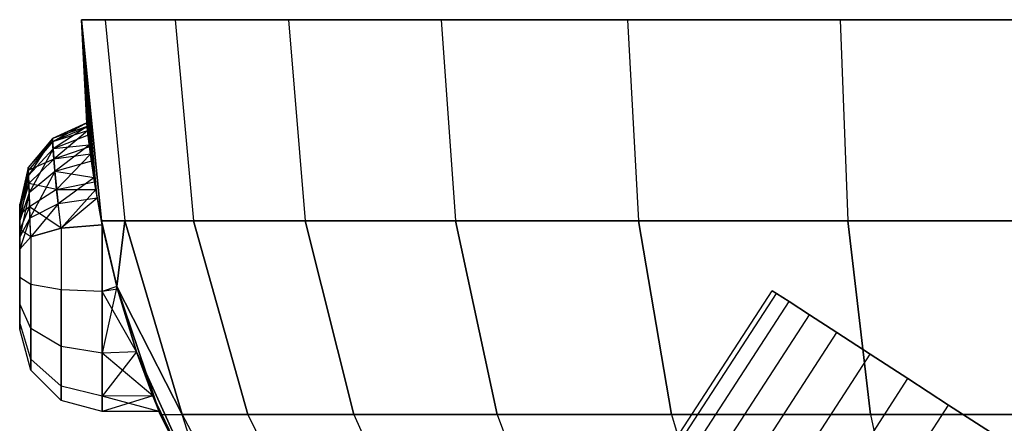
# Model space of a CAD drawing. Extents: x 1.6 to 24.9, y -15.7 to 0.
# Tile 207 of 246: x 10.2 to 12.5, y -1 to 0. Entities that reach past the tile are written whole.
import ezdxf

# ---------------------------------------------------------------- set-up
doc = ezdxf.new("R2010")
doc.units = 0
doc.header["$LTSCALE"] = 2.54
doc.layers.get('0').update_dxf_attribs({"color": 13, "linetype": 'CONTINUOUS'})

# ---------------------------------------------------------------- blocks, each defined once
blk = doc.blocks.new('ARES-203-D_STL')
at = {"color": 0}
for p, q in [((10.3642, 0, 2.8033), (10.3071, 0, 3.3859)), ((10.3071, 0, 3.3859), (10.3071, 0, 21.7859)), ((10.3071, 0, 21.7859), (10.3642, 0, 22.3685)), ((10.3571, -0.4975, 12.2512), (10.3071, 0, 3.3859)), ((10.3071, 0, 3.3859), (10.3551, -0.4877, 3.3859)), ((10.3571, -0.4975, 12.2512), (10.3071, 0, 3.3859)), ((10.3412, -0.412, 12.2907), (10.3071, 0, 3.3859)), ((10.3412, -0.412, 12.2907), (10.3071, 0, 3.3859)), ((10.3382, -0.3931, 12.3036), (10.3071, 0, 3.3859)), ((10.3284, -0.3258, 12.3684), (10.3071, 0, 3.3859)), ((10.3382, -0.3931, 12.3036), (10.3071, 0, 3.3859)), ((10.3284, -0.3258, 12.3684), (10.3071, 0, 3.3859)), ((10.3262, -0.3086, 12.3921), (10.3071, 0, 3.3859)), ((10.3262, -0.3086, 12.3921), (10.3071, 0, 3.3859)), ((10.3216, -0.2695, 12.4707), (10.3071, 0, 3.3859)), ((10.3228, -0.2797, 12.727), (10.3071, 0, 21.7859)), ((10.3071, 0, 21.7859), (10.3205, -0.2592, 12.6658)), ((10.3207, -0.2606, 12.5002), (10.3071, 0, 3.3859)), ((10.3216, -0.2695, 12.4707), (10.3071, 0, 3.3859)), ((10.3207, -0.2606, 12.5002), (10.3071, 0, 3.3859)), ((10.3196, -0.25, 12.5859), (10.3071, 0, 3.3859)), ((10.3196, -0.25, 12.5859), (10.3071, 0, 3.3859)), ((10.3196, -0.25, 12.5859), (10.3071, 0, 21.7859)), ((10.3071, 0, 3.3859), (10.3071, 0, 21.7859)), ((10.3196, -0.25, 12.5859), (10.3071, 0, 21.7859)), ((10.3197, -0.2512, 12.6151), (10.3071, 0, 21.7859)), ((10.3197, -0.2512, 12.6151), (10.3071, 0, 21.7859)), ((10.3071, 0, 21.7859), (10.3205, -0.2592, 12.6658)), ((10.3257, -0.3046, 12.7735), (10.3071, 0, 21.7859)), ((10.3228, -0.2797, 12.727), (10.3071, 0, 21.7859)), ((10.3257, -0.3046, 12.7735), (10.3071, 0, 21.7859)), ((10.3307, -0.3429, 12.8234), (10.3071, 0, 21.7859)), ((10.3307, -0.3429, 12.8234), (10.3071, 0, 21.7859)), ((10.3367, -0.3835, 12.8609), (10.3071, 0, 21.7859)), ((10.3447, -0.4323, 12.8931), (10.3071, 0, 21.7859)), ((10.3367, -0.3835, 12.8609), (10.3071, 0, 21.7859)), ((10.3447, -0.4323, 12.8931), (10.3071, 0, 21.7859)), ((10.3571, -0.4975, 12.9206), (10.3071, 0, 21.7859)), ((10.3571, -0.4975, 12.9206), (10.3071, 0, 21.7859)), ((10.3551, -0.4877, 21.7859), (10.3071, 0, 21.7859)), ((10.3642, 0, 2.8033), (10.3071, 0, 3.3859)), ((10.3071, 0, 3.3859), (10.3551, -0.4877, 3.3859)), ((10.3071, 0, 21.7859), (10.3642, 0, 22.3685)), ((10.3551, -0.4877, 21.7859), (10.3071, 0, 21.7859)), ((10.5333, 0, 2.2429), (10.3642, 0, 2.8033)), ((10.3642, 0, 22.3685), (10.5333, 0, 22.9289)), ((10.3642, 0, 2.8033), (10.4113, -0.4877, 2.8127)), ((10.5333, 0, 2.2429), (10.3642, 0, 2.8033)), ((10.3642, 0, 2.8033), (10.4113, -0.4877, 2.8127)), ((10.3642, 0, 22.3685), (10.5333, 0, 22.9289)), ((10.3642, 0, 22.3685), (10.4113, -0.4877, 22.3591)), ((10.3642, 0, 22.3685), (10.4113, -0.4877, 22.3591)), ((10.8081, 0, 1.7261), (10.5333, 0, 2.2429)), ((10.5333, 0, 22.9289), (10.8081, 0, 23.4457)), ((10.5333, 0, 2.2429), (10.5777, -0.4877, 2.2612)), ((10.8081, 0, 1.7261), (10.5333, 0, 2.2429)), ((10.5333, 0, 2.2429), (10.5777, -0.4877, 2.2612)), ((10.5333, 0, 22.9289), (10.8081, 0, 23.4457)), ((10.5333, 0, 22.9289), (10.5777, -0.4877, 22.9106)), ((10.5333, 0, 22.9289), (10.5777, -0.4877, 22.9106)), ((11.178, 0, 1.2724), (10.8081, 0, 1.7261)), ((10.8081, 0, 23.4457), (11.178, 0, 23.8994)), ((10.8081, 0, 1.7261), (10.8481, -0.4877, 1.7526)), ((11.178, 0, 1.2724), (10.8081, 0, 1.7261)), ((10.8081, 0, 1.7261), (10.8481, -0.4877, 1.7526)), ((10.8081, 0, 23.4457), (11.178, 0, 23.8994)), ((10.8081, 0, 23.4457), (10.8481, -0.4877, 23.4192)), ((10.8081, 0, 23.4457), (10.8481, -0.4877, 23.4192)), ((11.6289, 0, 0.8992), (11.178, 0, 1.2724)), ((11.178, 0, 23.8994), (11.6289, 0, 24.2726)), ((11.178, 0, 1.2724), (11.2121, -0.4877, 1.3062)), ((11.6289, 0, 0.8992), (11.178, 0, 1.2724)), ((11.178, 0, 1.2724), (11.2121, -0.4877, 1.3062)), ((11.178, 0, 23.8994), (11.6289, 0, 24.2726)), ((11.178, 0, 23.8994), (11.2121, -0.4877, 23.8656)), ((11.178, 0, 23.8994), (11.2121, -0.4877, 23.8656)), ((12.1438, 0, 0.6206), (11.6289, 0, 0.8992)), ((11.6289, 0, 24.2726), (12.1438, 0, 24.5512)), ((11.6289, 0, 0.8992), (11.6558, -0.4877, 0.939)), ((12.1438, 0, 0.6206), (11.6289, 0, 0.8992)), ((11.6289, 0, 0.8992), (11.6558, -0.4877, 0.939)), ((11.6289, 0, 24.2726), (12.1438, 0, 24.5512)), ((11.6289, 0, 24.2726), (11.6558, -0.4877, 24.2328)), ((11.6289, 0, 24.2726), (11.6558, -0.4877, 24.2328)), ((12.7029, 0, 0.4474), (12.1438, 0, 0.6206)), ((12.1438, 0, 24.5512), (12.7029, 0, 24.7244)), ((12.1438, 0, 0.6206), (12.1624, -0.4877, 0.6649)), ((12.7029, 0, 0.4474), (12.1438, 0, 0.6206)), ((12.1438, 0, 0.6206), (12.1624, -0.4877, 0.6649)), ((12.1438, 0, 24.5512), (12.7029, 0, 24.7244)), ((12.1438, 0, 24.5512), (12.1624, -0.4877, 24.5069)), ((12.1438, 0, 24.5512), (12.1624, -0.4877, 24.5069)), ((10.3196, -0.25, 12.5859), (10.2362, -0.2882, 12.6119)), ((10.3196, -0.25, 12.5859), (10.2362, -0.2882, 12.6119)), ((10.3197, -0.2512, 12.6151), (10.2362, -0.2882, 12.6119)), ((10.3197, -0.2512, 12.6151), (10.2362, -0.2882, 12.6119)), ((10.3205, -0.2592, 12.6658), (10.2362, -0.2882, 12.6119)), ((10.3205, -0.2592, 12.6658), (10.2362, -0.2882, 12.6119)), ((10.3196, -0.25, 12.5859), (10.2367, -0.2964, 12.5094)), ((10.3196, -0.25, 12.5859), (10.2367, -0.2964, 12.5094)), ((10.3207, -0.2606, 12.5002), (10.2367, -0.2964, 12.5094)), ((10.3207, -0.2606, 12.5002), (10.2367, -0.2964, 12.5094)), ((10.3205, -0.2592, 12.6658), (10.2379, -0.3129, 12.712)), ((10.3205, -0.2592, 12.6658), (10.2379, -0.3129, 12.712)), ((10.3207, -0.2606, 12.5002), (10.3196, -0.25, 12.5859)), ((10.3196, -0.25, 12.5859), (10.3197, -0.2512, 12.6151)), ((10.3196, -0.25, 12.5859), (10.3197, -0.2512, 12.6151)), ((10.3207, -0.2606, 12.5002), (10.3196, -0.25, 12.5859)), ((10.3197, -0.2512, 12.6151), (10.3205, -0.2592, 12.6658)), ((10.3197, -0.2512, 12.6151), (10.3205, -0.2592, 12.6658)), ((10.3205, -0.2592, 12.6658), (10.3228, -0.2797, 12.727)), ((10.3205, -0.2592, 12.6658), (10.3228, -0.2797, 12.727)), ((10.3216, -0.2695, 12.4707), (10.3207, -0.2606, 12.5002)), ((10.3216, -0.2695, 12.4707), (10.3207, -0.2606, 12.5002)), ((10.3216, -0.2695, 12.4707), (10.2367, -0.2964, 12.5094)), ((10.3216, -0.2695, 12.4707), (10.2367, -0.2964, 12.5094)), ((10.3228, -0.2797, 12.727), (10.2379, -0.3129, 12.712)), ((10.3228, -0.2797, 12.727), (10.2379, -0.3129, 12.712)), ((10.3216, -0.2695, 12.4707), (10.2397, -0.338, 12.4121)), ((10.3216, -0.2695, 12.4707), (10.2397, -0.338, 12.4121)), ((10.3262, -0.3086, 12.3921), (10.3216, -0.2695, 12.4707)), ((10.3262, -0.3086, 12.3921), (10.3216, -0.2695, 12.4707)), ((10.3228, -0.2797, 12.727), (10.3257, -0.3046, 12.7735)), ((10.3228, -0.2797, 12.727), (10.3257, -0.3046, 12.7735)), ((10.2362, -0.2882, 12.6119), (10.1779, -0.3583, 12.606)), ((10.2362, -0.2882, 12.6119), (10.1779, -0.3583, 12.606)), ((10.2367, -0.2964, 12.5094), (10.1779, -0.3583, 12.606)), ((10.2367, -0.2964, 12.5094), (10.1779, -0.3583, 12.606)), ((10.2367, -0.2964, 12.5094), (10.1781, -0.3647, 12.527)), ((10.2367, -0.2964, 12.5094), (10.1781, -0.3647, 12.527)), ((10.2362, -0.2882, 12.6119), (10.1784, -0.3774, 12.683)), ((10.2362, -0.2882, 12.6119), (10.1784, -0.3774, 12.683)), ((10.2362, -0.2882, 12.6119), (10.2379, -0.3129, 12.712)), ((10.2367, -0.2964, 12.5094), (10.2362, -0.2882, 12.6119)), ((10.2362, -0.2882, 12.6119), (10.2379, -0.3129, 12.712)), ((10.2367, -0.2964, 12.5094), (10.2362, -0.2882, 12.6119)), ((10.2397, -0.338, 12.4121), (10.2367, -0.2964, 12.5094)), ((10.2397, -0.338, 12.4121), (10.2367, -0.2964, 12.5094)), ((10.3257, -0.3046, 12.7735), (10.2379, -0.3129, 12.712)), ((10.3257, -0.3046, 12.7735), (10.2379, -0.3129, 12.712)), ((10.3262, -0.3086, 12.3921), (10.2397, -0.338, 12.4121)), ((10.3262, -0.3086, 12.3921), (10.2397, -0.338, 12.4121)), ((10.3257, -0.3046, 12.7735), (10.2422, -0.368, 12.7996)), ((10.3257, -0.3046, 12.7735), (10.2422, -0.368, 12.7996)), ((10.3257, -0.3046, 12.7735), (10.3307, -0.3429, 12.8234)), ((10.3257, -0.3046, 12.7735), (10.3307, -0.3429, 12.8234)), ((10.3284, -0.3258, 12.3684), (10.3262, -0.3086, 12.3921)), ((10.3284, -0.3258, 12.3684), (10.3262, -0.3086, 12.3921)), ((10.2379, -0.3129, 12.712), (10.1784, -0.3774, 12.683)), ((10.2379, -0.3129, 12.712), (10.1784, -0.3774, 12.683)), ((10.2379, -0.3129, 12.712), (10.1796, -0.4198, 12.7505)), ((10.2379, -0.3129, 12.712), (10.1796, -0.4198, 12.7505)), ((10.2379, -0.3129, 12.712), (10.2422, -0.368, 12.7996)), ((10.2379, -0.3129, 12.712), (10.2422, -0.368, 12.7996)), ((10.3284, -0.3258, 12.3684), (10.2397, -0.338, 12.4121)), ((10.3284, -0.3258, 12.3684), (10.2397, -0.338, 12.4121)), ((10.3284, -0.3258, 12.3684), (10.2463, -0.412, 12.3301)), ((10.3284, -0.3258, 12.3684), (10.2463, -0.412, 12.3301)), ((10.3382, -0.3931, 12.3036), (10.3284, -0.3258, 12.3684)), ((10.3382, -0.3931, 12.3036), (10.3284, -0.3258, 12.3684)), ((10.2397, -0.338, 12.4121), (10.1781, -0.3647, 12.527)), ((10.2397, -0.338, 12.4121), (10.1781, -0.3647, 12.527)), ((10.2397, -0.338, 12.4121), (10.1789, -0.3968, 12.4521)), ((10.2397, -0.338, 12.4121), (10.1789, -0.3968, 12.4521)), ((10.2463, -0.412, 12.3301), (10.2397, -0.338, 12.4121)), ((10.2463, -0.412, 12.3301), (10.2397, -0.338, 12.4121)), ((10.3307, -0.3429, 12.8234), (10.2422, -0.368, 12.7996)), ((10.3307, -0.3429, 12.8234), (10.2422, -0.368, 12.7996)), ((10.3307, -0.3429, 12.8234), (10.3367, -0.3835, 12.8609)), ((10.3307, -0.3429, 12.8234), (10.3367, -0.3835, 12.8609)), ((10.1779, -0.3583, 12.606), (10.1571, -0.4594, 12.6461)), ((10.1779, -0.3583, 12.606), (10.1571, -0.4594, 12.6461)), ((10.1779, -0.3583, 12.606), (10.1571, -0.447, 12.5984)), ((10.1779, -0.3583, 12.606), (10.1571, -0.447, 12.5984)), ((10.1781, -0.3647, 12.527), (10.1571, -0.4511, 12.5493)), ((10.1781, -0.3647, 12.527), (10.1571, -0.4511, 12.5493)), ((10.1784, -0.3774, 12.683), (10.1571, -0.4868, 12.6871)), ((10.1784, -0.3774, 12.683), (10.1571, -0.4868, 12.6871)), ((10.1784, -0.3774, 12.683), (10.1571, -0.4594, 12.6461)), ((10.1784, -0.3774, 12.683), (10.1571, -0.4594, 12.6461)), ((10.1779, -0.3583, 12.606), (10.1784, -0.3774, 12.683)), ((10.1781, -0.3647, 12.527), (10.1779, -0.3583, 12.606)), ((10.1779, -0.3583, 12.606), (10.1784, -0.3774, 12.683)), ((10.1781, -0.3647, 12.527), (10.1779, -0.3583, 12.606)), ((10.1789, -0.3968, 12.4521), (10.1781, -0.3647, 12.527)), ((10.1789, -0.3968, 12.4521), (10.1781, -0.3647, 12.527)), ((10.1784, -0.3774, 12.683), (10.1796, -0.4198, 12.7505)), ((10.1784, -0.3774, 12.683), (10.1796, -0.4198, 12.7505)), ((10.2422, -0.368, 12.7996), (10.1796, -0.4198, 12.7505)), ((10.2422, -0.368, 12.7996), (10.1796, -0.4198, 12.7505)), ((10.2422, -0.368, 12.7996), (10.1818, -0.4809, 12.802)), ((10.2422, -0.368, 12.7996), (10.1818, -0.4809, 12.802)), ((10.3367, -0.3835, 12.8609), (10.2422, -0.368, 12.7996)), ((10.2422, -0.368, 12.7996), (10.25, -0.4467, 12.866)), ((10.3367, -0.3835, 12.8609), (10.2422, -0.368, 12.7996)), ((10.2422, -0.368, 12.7996), (10.25, -0.4467, 12.866)), ((10.1789, -0.3968, 12.4521), (10.1571, -0.4511, 12.5493)), ((10.1789, -0.3968, 12.4521), (10.1571, -0.4511, 12.5493)), ((10.1789, -0.3968, 12.4521), (10.1571, -0.4719, 12.5033)), ((10.1789, -0.3968, 12.4521), (10.1571, -0.4719, 12.5033)), ((10.2463, -0.412, 12.3301), (10.1789, -0.3968, 12.4521)), ((10.2463, -0.412, 12.3301), (10.1789, -0.3968, 12.4521)), ((10.1808, -0.4539, 12.3887), (10.1789, -0.3968, 12.4521)), ((10.1808, -0.4539, 12.3887), (10.1789, -0.3968, 12.4521)), ((10.2463, -0.412, 12.3301), (10.3382, -0.3931, 12.3036)), ((10.2463, -0.412, 12.3301), (10.3382, -0.3931, 12.3036)), ((10.3367, -0.3835, 12.8609), (10.25, -0.4467, 12.866)), ((10.3367, -0.3835, 12.8609), (10.25, -0.4467, 12.866)), ((10.3367, -0.3835, 12.8609), (10.3447, -0.4323, 12.8931)), ((10.3367, -0.3835, 12.8609), (10.3447, -0.4323, 12.8931)), ((10.3412, -0.412, 12.2907), (10.3382, -0.3931, 12.3036)), ((10.3412, -0.412, 12.2907), (10.3382, -0.3931, 12.3036)), ((10.1796, -0.4198, 12.7505), (10.1571, -0.5263, 12.717)), ((10.1796, -0.4198, 12.7505), (10.1571, -0.5263, 12.717)), ((10.1796, -0.4198, 12.7505), (10.1571, -0.4868, 12.6871)), ((10.1796, -0.4198, 12.7505), (10.1571, -0.4868, 12.6871)), ((10.1796, -0.4198, 12.7505), (10.1818, -0.4809, 12.802)), ((10.1796, -0.4198, 12.7505), (10.1818, -0.4809, 12.802)), ((10.2463, -0.412, 12.3301), (10.1808, -0.4539, 12.3887)), ((10.2463, -0.412, 12.3301), (10.1808, -0.4539, 12.3887)), ((10.2571, -0.5053, 12.2769), (10.2463, -0.412, 12.3301)), ((10.2463, -0.412, 12.3301), (10.3412, -0.412, 12.2907)), ((10.2463, -0.412, 12.3301), (10.3412, -0.412, 12.2907)), ((10.2571, -0.5053, 12.2769), (10.2463, -0.412, 12.3301)), ((10.2571, -0.5053, 12.2769), (10.3412, -0.412, 12.2907)), ((10.2571, -0.5053, 12.2769), (10.3412, -0.412, 12.2907)), ((10.3571, -0.4975, 12.2512), (10.3412, -0.412, 12.2907)), ((10.3571, -0.4975, 12.2512), (10.3412, -0.412, 12.2907)), ((10.1571, -0.4594, 12.6461), (10.1571, -0.447, 12.5984)), ((10.1571, -0.447, 12.5984), (10.1571, -0.4511, 12.5493)), ((10.1571, -0.4594, 12.6461), (10.1571, -0.447, 12.5984)), ((10.1571, -0.447, 12.5984), (10.1571, -0.4511, 12.5493)), ((10.1571, -0.4511, 12.5493), (10.1571, -0.4719, 12.5033)), ((10.1571, -0.4511, 12.5493), (10.1571, -0.4719, 12.5033)), ((10.25, -0.4467, 12.866), (10.1818, -0.4809, 12.802)), ((10.25, -0.4467, 12.866), (10.1818, -0.4809, 12.802)), ((10.25, -0.4467, 12.866), (10.1839, -0.5268, 12.8249)), ((10.25, -0.4467, 12.866), (10.1839, -0.5268, 12.8249)), ((10.3447, -0.4323, 12.8931), (10.25, -0.4467, 12.866)), ((10.3447, -0.4323, 12.8931), (10.25, -0.4467, 12.866)), ((10.2571, -0.5053, 12.8949), (10.25, -0.4467, 12.866)), ((10.2571, -0.5053, 12.8949), (10.25, -0.4467, 12.866)), ((10.3447, -0.4323, 12.8931), (10.2571, -0.5053, 12.8949)), ((10.3447, -0.4323, 12.8931), (10.2571, -0.5053, 12.8949)), ((10.3447, -0.4323, 12.8931), (10.3571, -0.4975, 12.9206)), ((10.3447, -0.4323, 12.8931), (10.3571, -0.4975, 12.9206)), ((10.1808, -0.4539, 12.3887), (10.1571, -0.4719, 12.5033)), ((10.1808, -0.4539, 12.3887), (10.1571, -0.4719, 12.5033)), ((10.1808, -0.4539, 12.3887), (10.1571, -0.5088, 12.4656)), ((10.1808, -0.4539, 12.3887), (10.1571, -0.5088, 12.4656)), ((10.1571, -0.4868, 12.6871), (10.1571, -0.4594, 12.6461)), ((10.1571, -0.4868, 12.6871), (10.1571, -0.4594, 12.6461)), ((10.1571, -0.4719, 12.5033), (10.1571, -0.5088, 12.4656)), ((10.1571, -0.4719, 12.5033), (10.1571, -0.5088, 12.4656)), ((10.2571, -0.5053, 12.2769), (10.1808, -0.4539, 12.3887)), ((10.2571, -0.5053, 12.2769), (10.1808, -0.4539, 12.3887)), ((10.1839, -0.5268, 12.3469), (10.1808, -0.4539, 12.3887)), ((10.1839, -0.5268, 12.3469), (10.1808, -0.4539, 12.3887)), ((10.1818, -0.4809, 12.802), (10.1571, -0.5561, 12.7293)), ((10.1818, -0.4809, 12.802), (10.1571, -0.5561, 12.7293)), ((10.1818, -0.4809, 12.802), (10.1571, -0.5263, 12.717)), ((10.1818, -0.4809, 12.802), (10.1571, -0.5263, 12.717)), ((10.1571, -0.5263, 12.717), (10.1571, -0.4868, 12.6871)), ((10.1571, -0.5263, 12.717), (10.1571, -0.4868, 12.6871)), ((10.1839, -0.5268, 12.8249), (10.1818, -0.4809, 12.802)), ((10.1839, -0.5268, 12.8249), (10.1818, -0.4809, 12.802)), ((10.2571, -0.5053, 12.2769), (10.3571, -0.4975, 12.2512)), ((10.3571, -0.4975, 12.9206), (10.2571, -0.5053, 12.8949)), ((10.3571, -0.4975, 12.9206), (10.2571, -0.5053, 12.8949)), ((10.2571, -0.5053, 12.2769), (10.3571, -0.4975, 12.2512)), ((10.3571, -0.4975, 12.2512), (10.3551, -0.4877, 3.3859)), ((10.3551, -0.4877, 3.3859), (10.3939, -0.6533, 12.24)), ((10.3571, -0.4975, 12.2512), (10.3551, -0.4877, 3.3859)), ((10.3571, -0.4975, 12.9206), (10.3551, -0.4877, 21.7859)), ((10.3571, -0.4975, 12.9206), (10.3551, -0.4877, 21.7859)), ((10.3922, -0.647, 12.9327), (10.3551, -0.4877, 21.7859)), ((10.3922, -0.647, 21.7859), (10.3551, -0.4877, 21.7859)), ((10.3922, -0.647, 12.9327), (10.3551, -0.4877, 21.7859)), ((10.3551, -0.4877, 3.3859), (10.3939, -0.6533, 12.24)), ((10.3551, -0.4877, 3.3859), (10.3922, -0.647, 3.3859)), ((10.4113, -0.4877, 2.8127), (10.3551, -0.4877, 3.3859)), ((10.4113, -0.4877, 2.8127), (10.3551, -0.4877, 3.3859)), ((10.3551, -0.4877, 3.3859), (10.3922, -0.647, 3.3859)), ((10.3551, -0.4877, 21.7859), (10.4113, -0.4877, 22.3591)), ((10.3551, -0.4877, 21.7859), (10.4113, -0.4877, 22.3591)), ((10.3922, -0.647, 21.7859), (10.3551, -0.4877, 21.7859)), ((10.3939, -0.6533, 12.24), (10.3571, -0.4975, 12.2512)), ((10.3571, -0.4975, 12.9206), (10.3922, -0.647, 12.9327)), ((10.3939, -0.6533, 12.24), (10.3571, -0.4975, 12.2512)), ((10.3571, -0.6591, 12.2409), (10.3571, -0.4975, 12.2512)), ((10.3571, -0.4975, 12.9206), (10.3922, -0.647, 12.9327)), ((10.3571, -0.4975, 12.9206), (10.3571, -0.6591, 12.9309)), ((10.3571, -0.6591, 12.2409), (10.3571, -0.4975, 12.2512)), ((10.3571, -0.4975, 12.9206), (10.3571, -0.6591, 12.9309)), ((10.4113, -0.4877, 2.8127), (10.3922, -0.647, 3.3859)), ((10.4113, -0.4877, 2.8127), (10.3922, -0.647, 3.3859)), ((10.3922, -0.647, 21.7859), (10.4113, -0.4877, 22.3591)), ((10.3922, -0.647, 21.7859), (10.4113, -0.4877, 22.3591)), ((10.4113, -0.4877, 2.8127), (10.5508, -0.9567, 2.8403)), ((10.5777, -0.4877, 2.2612), (10.4113, -0.4877, 2.8127)), ((10.5777, -0.4877, 2.2612), (10.4113, -0.4877, 2.8127)), ((10.4113, -0.4877, 2.8127), (10.5508, -0.9567, 2.8403)), ((10.4113, -0.4877, 22.3591), (10.5777, -0.4877, 22.9106)), ((10.5508, -0.9567, 22.3315), (10.4113, -0.4877, 22.3591)), ((10.4113, -0.4877, 22.3591), (10.5777, -0.4877, 22.9106)), ((10.5508, -0.9567, 22.3315), (10.4113, -0.4877, 22.3591)), ((10.5777, -0.4877, 2.2612), (10.7093, -0.9567, 2.3154)), ((10.8481, -0.4877, 1.7526), (10.5777, -0.4877, 2.2612)), ((10.8481, -0.4877, 1.7526), (10.5777, -0.4877, 2.2612)), ((10.5777, -0.4877, 2.2612), (10.7093, -0.9567, 2.3154)), ((10.5777, -0.4877, 22.9106), (10.8481, -0.4877, 23.4192)), ((10.7093, -0.9567, 22.8564), (10.5777, -0.4877, 22.9106)), ((10.5777, -0.4877, 22.9106), (10.8481, -0.4877, 23.4192)), ((10.7093, -0.9567, 22.8564), (10.5777, -0.4877, 22.9106)), ((10.8481, -0.4877, 1.7526), (10.9666, -0.9567, 1.8314)), ((11.2121, -0.4877, 1.3062), (10.8481, -0.4877, 1.7526)), ((11.2121, -0.4877, 1.3062), (10.8481, -0.4877, 1.7526)), ((10.8481, -0.4877, 1.7526), (10.9666, -0.9567, 1.8314)), ((10.8481, -0.4877, 23.4192), (11.2121, -0.4877, 23.8656)), ((10.9666, -0.9567, 23.3404), (10.8481, -0.4877, 23.4192)), ((10.8481, -0.4877, 23.4192), (11.2121, -0.4877, 23.8656)), ((10.9666, -0.9567, 23.3404), (10.8481, -0.4877, 23.4192)), ((11.2121, -0.4877, 1.3062), (11.313, -0.9567, 1.4064)), ((11.6558, -0.4877, 0.939), (11.2121, -0.4877, 1.3062)), ((11.6558, -0.4877, 0.939), (11.2121, -0.4877, 1.3062)), ((11.2121, -0.4877, 1.3062), (11.313, -0.9567, 1.4064)), ((11.2121, -0.4877, 23.8656), (11.6558, -0.4877, 24.2328)), ((11.313, -0.9567, 23.7653), (11.2121, -0.4877, 23.8656)), ((11.2121, -0.4877, 23.8656), (11.6558, -0.4877, 24.2328)), ((11.313, -0.9567, 23.7653), (11.2121, -0.4877, 23.8656)), ((11.6558, -0.4877, 0.939), (11.7354, -0.9567, 1.0569)), ((12.1624, -0.4877, 0.6649), (11.6558, -0.4877, 0.939)), ((12.1624, -0.4877, 0.6649), (11.6558, -0.4877, 0.939)), ((11.6558, -0.4877, 0.939), (11.7354, -0.9567, 1.0569)), ((11.6558, -0.4877, 24.2328), (12.1624, -0.4877, 24.5069)), ((11.7354, -0.9567, 24.1149), (11.6558, -0.4877, 24.2328)), ((11.6558, -0.4877, 24.2328), (12.1624, -0.4877, 24.5069)), ((11.7354, -0.9567, 24.1149), (11.6558, -0.4877, 24.2328)), ((12.1624, -0.4877, 0.6649), (12.2176, -0.9567, 0.796)), ((12.7126, -0.4877, 0.4944), (12.1624, -0.4877, 0.6649)), ((12.7126, -0.4877, 0.4944), (12.1624, -0.4877, 0.6649)), ((12.1624, -0.4877, 0.6649), (12.2176, -0.9567, 0.796)), ((12.1624, -0.4877, 24.5069), (12.7126, -0.4877, 24.6774)), ((12.2176, -0.9567, 24.3758), (12.1624, -0.4877, 24.5069)), ((12.1624, -0.4877, 24.5069), (12.7126, -0.4877, 24.6774)), ((12.2176, -0.9567, 24.3758), (12.1624, -0.4877, 24.5069)), ((10.1571, -0.5088, 12.4656), (10.1571, -0.5561, 12.4425)), ((10.1839, -0.5268, 12.3469), (10.1571, -0.5088, 12.4656)), ((10.1839, -0.5268, 12.3469), (10.1571, -0.5088, 12.4656)), ((10.1571, -0.5088, 12.4656), (10.1571, -0.5561, 12.4425)), ((10.1839, -0.5268, 12.3469), (10.2571, -0.5053, 12.2769)), ((10.2571, -0.5053, 12.8949), (10.1839, -0.5268, 12.8249)), ((10.2571, -0.5053, 12.8949), (10.1839, -0.5268, 12.8249)), ((10.1839, -0.5268, 12.3469), (10.2571, -0.5053, 12.2769)), ((10.2571, -0.5053, 12.2769), (10.2571, -0.6546, 12.2673)), ((10.2571, -0.5053, 12.2769), (10.2571, -0.6546, 12.2673)), ((10.2571, -0.5053, 12.8949), (10.2571, -0.6546, 12.9045)), ((10.2571, -0.5053, 12.8949), (10.2571, -0.6546, 12.9045)), ((10.1571, -0.5561, 12.7293), (10.1571, -0.5263, 12.717)), ((10.1571, -0.5561, 12.7293), (10.1571, -0.5263, 12.717)), ((10.1571, -0.5561, 12.4425), (10.1839, -0.5268, 12.3469)), ((10.1839, -0.5268, 12.8249), (10.1571, -0.5561, 12.7293)), ((10.1839, -0.5268, 12.8249), (10.1571, -0.5561, 12.7293)), ((10.1571, -0.5561, 12.4425), (10.1839, -0.5268, 12.3469)), ((10.1839, -0.5268, 12.3469), (10.1839, -0.6422, 12.3395)), ((10.1839, -0.5268, 12.3469), (10.1839, -0.6422, 12.3395)), ((10.1839, -0.5268, 12.8249), (10.1839, -0.6422, 12.8323)), ((10.1839, -0.5268, 12.8249), (10.1839, -0.6422, 12.8323)), ((10.1571, -0.6253, 12.7337), (10.1571, -0.5561, 12.7293)), ((10.1571, -0.5561, 12.4425), (10.1571, -0.6253, 12.4381)), ((10.1571, -0.5561, 12.4425), (10.1571, -0.6253, 12.4381)), ((10.1571, -0.6253, 12.7337), (10.1571, -0.5561, 12.7293)), ((10.1571, -0.6253, 12.4381), (10.1571, -0.6892, 12.4653)), ((10.1571, -0.6892, 12.7065), (10.1571, -0.6253, 12.7337)), ((10.1839, -0.6422, 12.3395), (10.1571, -0.6253, 12.4381)), ((10.1571, -0.6253, 12.4381), (10.1571, -0.6892, 12.4653)), ((10.1839, -0.6422, 12.3395), (10.1571, -0.6253, 12.4381)), ((10.1839, -0.6422, 12.8323), (10.1571, -0.6253, 12.7337)), ((10.1571, -0.6892, 12.7065), (10.1571, -0.6253, 12.7337)), ((10.1839, -0.6422, 12.8323), (10.1571, -0.6253, 12.7337)), ((10.2571, -0.6546, 12.2673), (10.1839, -0.6422, 12.3395)), ((10.1839, -0.7487, 12.3849), (10.1839, -0.6422, 12.3395)), ((10.2571, -0.6546, 12.2673), (10.1839, -0.6422, 12.3395)), ((10.2571, -0.6546, 12.9045), (10.1839, -0.6422, 12.8323)), ((10.1839, -0.6422, 12.8323), (10.1839, -0.7487, 12.7869)), ((10.2571, -0.6546, 12.9045), (10.1839, -0.6422, 12.8323)), ((10.1839, -0.7487, 12.3849), (10.1839, -0.6422, 12.3395)), ((10.1839, -0.6422, 12.8323), (10.1839, -0.7487, 12.7869)), ((10.3571, -0.6591, 12.2409), (10.2571, -0.6546, 12.2673)), ((10.2571, -0.7922, 12.326), (10.2571, -0.6546, 12.2673)), ((10.3571, -0.6591, 12.2409), (10.2571, -0.6546, 12.2673)), ((10.3571, -0.6591, 12.9309), (10.2571, -0.6546, 12.9045)), ((10.2571, -0.6546, 12.9045), (10.2571, -0.7922, 12.8458)), ((10.3571, -0.6591, 12.9309), (10.2571, -0.6546, 12.9045)), ((10.2571, -0.7922, 12.326), (10.2571, -0.6546, 12.2673)), ((10.2571, -0.6546, 12.9045), (10.2571, -0.7922, 12.8458)), ((10.3922, -0.647, 12.9327), (10.3571, -0.8081, 12.8673)), ((10.3922, -0.647, 12.9327), (10.3571, -0.8081, 12.8673)), ((10.3922, -0.647, 12.9327), (10.3571, -0.6591, 12.9309)), ((10.3922, -0.647, 12.9327), (10.3571, -0.6591, 12.9309)), ((10.3939, -0.6533, 12.24), (10.3571, -0.6591, 12.2409)), ((10.3939, -0.6533, 12.24), (10.3571, -0.6591, 12.2409)), ((10.4402, -0.8049, 12.3022), (10.3571, -0.6591, 12.2409)), ((10.4402, -0.8049, 12.3022), (10.3571, -0.6591, 12.2409)), ((10.3571, -0.8081, 12.3045), (10.3571, -0.6591, 12.2409)), ((10.3571, -0.6591, 12.9309), (10.3571, -0.8081, 12.8673)), ((10.3571, -0.8081, 12.3045), (10.3571, -0.6591, 12.2409)), ((10.3571, -0.6591, 12.9309), (10.3571, -0.8081, 12.8673)), ((10.4974, -0.9567, 21.7859), (10.3922, -0.647, 12.9327)), ((10.3922, -0.647, 12.9327), (10.4402, -0.8049, 12.8696)), ((10.4974, -0.9567, 21.7859), (10.3922, -0.647, 12.9327)), ((10.4974, -0.9567, 21.7859), (10.3922, -0.647, 21.7859)), ((10.3922, -0.647, 21.7859), (10.3922, -0.647, 12.9327)), ((10.3922, -0.647, 21.7859), (10.3922, -0.647, 12.9327)), ((10.3939, -0.6533, 12.24), (10.3922, -0.647, 3.3859)), ((10.3922, -0.647, 3.3859), (10.4974, -0.9567, 3.3859)), ((10.3939, -0.6533, 12.24), (10.3922, -0.647, 3.3859)), ((10.5508, -0.9567, 2.8403), (10.3922, -0.647, 3.3859)), ((10.3922, -0.647, 3.3859), (10.4974, -0.9567, 3.3859)), ((10.5508, -0.9567, 2.8403), (10.3922, -0.647, 3.3859)), ((10.3922, -0.647, 21.7859), (10.5508, -0.9567, 22.3315)), ((10.4974, -0.9567, 21.7859), (10.3922, -0.647, 21.7859)), ((10.3922, -0.647, 21.7859), (10.5508, -0.9567, 22.3315)), ((10.3922, -0.647, 12.9327), (10.4402, -0.8049, 12.8696)), ((10.4402, -0.8049, 12.3022), (10.3939, -0.6533, 12.24)), ((10.3939, -0.6533, 12.24), (10.4974, -0.9567, 3.3859)), ((10.3939, -0.6533, 12.24), (10.4974, -0.9567, 3.3859)), ((10.4402, -0.8049, 12.3022), (10.3939, -0.6533, 12.24)), ((10.8359, -2.4181, 18.7855), (11.9796, -0.6569, 18.7855)), ((10.8359, -2.4181, 18.7855), (11.9796, -0.6569, 18.7855)), ((10.8462, -2.4248, 18.9063), (11.9899, -0.6636, 18.9063)), ((10.8462, -2.4248, 18.9063), (11.9899, -0.6636, 18.9063)), ((10.8462, -2.4248, 18.6647), (11.9899, -0.6636, 18.6647)), ((10.8462, -2.4248, 18.6647), (11.9899, -0.6636, 18.6647)), ((11.9899, -0.6636, 18.9063), (11.9796, -0.6569, 18.7855)), ((11.9796, -0.6569, 18.7855), (11.9899, -0.6636, 18.6647)), ((11.9796, -0.6569, 18.7855), (11.9899, -0.6636, 18.6647)), ((11.9899, -0.6636, 18.9063), (11.9796, -0.6569, 18.7855)), ((12.0204, -0.6834, 19.0221), (11.9899, -0.6636, 18.9063)), ((11.9899, -0.6636, 18.6647), (12.0204, -0.6834, 18.5489)), ((12.0204, -0.6834, 19.0221), (11.9899, -0.6636, 18.9063)), ((11.9899, -0.6636, 18.6647), (12.0204, -0.6834, 18.5489)), ((10.1571, -0.6892, 12.4653), (10.1571, -0.7339, 12.5184)), ((10.1571, -0.7339, 12.6534), (10.1571, -0.6892, 12.7065)), ((10.1839, -0.7487, 12.3849), (10.1571, -0.6892, 12.4653)), ((10.1571, -0.6892, 12.4653), (10.1571, -0.7339, 12.5184)), ((10.1839, -0.7487, 12.3849), (10.1571, -0.6892, 12.4653)), ((10.1839, -0.7487, 12.7869), (10.1571, -0.6892, 12.7065)), ((10.1571, -0.7339, 12.6534), (10.1571, -0.6892, 12.7065)), ((10.1839, -0.7487, 12.7869), (10.1571, -0.6892, 12.7065)), ((10.8767, -2.4446, 19.0221), (12.0204, -0.6834, 19.0221)), ((10.8767, -2.4446, 19.0221), (12.0204, -0.6834, 19.0221)), ((10.8767, -2.4446, 18.5489), (12.0204, -0.6834, 18.5489)), ((10.8767, -2.4446, 18.5489), (12.0204, -0.6834, 18.5489)), ((12.0698, -0.7155, 19.1282), (12.0204, -0.6834, 19.0221)), ((12.0204, -0.6834, 18.5489), (12.0698, -0.7155, 18.4427)), ((12.0698, -0.7155, 19.1282), (12.0204, -0.6834, 19.0221)), ((12.0204, -0.6834, 18.5489), (12.0698, -0.7155, 18.4427)), ((10.1571, -0.7339, 12.5184), (10.1571, -0.75, 12.5859)), ((10.1571, -0.75, 12.5859), (10.1571, -0.7339, 12.6534)), ((10.1839, -0.8232, 12.4733), (10.1571, -0.7339, 12.5184)), ((10.1571, -0.7339, 12.5184), (10.1571, -0.75, 12.5859)), ((10.1839, -0.8232, 12.4733), (10.1571, -0.7339, 12.5184)), ((10.1839, -0.8232, 12.6985), (10.1571, -0.7339, 12.6534)), ((10.1571, -0.75, 12.5859), (10.1571, -0.7339, 12.6534)), ((10.1839, -0.8232, 12.6985), (10.1571, -0.7339, 12.6534)), ((10.9261, -2.4767, 19.1282), (12.0698, -0.7155, 19.1282)), ((10.9261, -2.4767, 19.1282), (12.0698, -0.7155, 19.1282)), ((10.9261, -2.4767, 18.4427), (12.0698, -0.7155, 18.4427)), ((10.9261, -2.4767, 18.4427), (12.0698, -0.7155, 18.4427)), ((12.1362, -0.7585, 19.2204), (12.0698, -0.7155, 19.1282)), ((12.0698, -0.7155, 18.4427), (12.1362, -0.7585, 18.3506)), ((12.1362, -0.7585, 19.2204), (12.0698, -0.7155, 19.1282)), ((12.0698, -0.7155, 18.4427), (12.1362, -0.7585, 18.3506)), ((10.1839, -0.85, 12.5859), (10.1571, -0.75, 12.5859)), ((10.1839, -0.85, 12.5859), (10.1571, -0.75, 12.5859)), ((10.2571, -0.7922, 12.326), (10.1839, -0.7487, 12.3849)), ((10.1839, -0.8232, 12.4733), (10.1839, -0.7487, 12.3849)), ((10.2571, -0.7922, 12.326), (10.1839, -0.7487, 12.3849)), ((10.2571, -0.7922, 12.8458), (10.1839, -0.7487, 12.7869)), ((10.1839, -0.7487, 12.7869), (10.1839, -0.8232, 12.6985)), ((10.2571, -0.7922, 12.8458), (10.1839, -0.7487, 12.7869)), ((10.1839, -0.8232, 12.4733), (10.1839, -0.7487, 12.3849)), ((10.1839, -0.7487, 12.7869), (10.1839, -0.8232, 12.6985)), ((10.9924, -2.5198, 19.2204), (12.1362, -0.7585, 19.2204)), ((10.9924, -2.5198, 19.2204), (12.1362, -0.7585, 19.2204)), ((10.9924, -2.5198, 18.3506), (12.1362, -0.7585, 18.3506)), ((10.9924, -2.5198, 18.3506), (12.1362, -0.7585, 18.3506)), ((12.2167, -0.8108, 19.2947), (12.1362, -0.7585, 19.2204)), ((12.1362, -0.7585, 18.3506), (12.2167, -0.8108, 18.2763)), ((12.2167, -0.8108, 19.2947), (12.1362, -0.7585, 19.2204)), ((12.1362, -0.7585, 18.3506), (12.2167, -0.8108, 18.2763)), ((10.3571, -0.8081, 12.3045), (10.2571, -0.7922, 12.326)), ((10.2571, -0.8886, 12.4404), (10.2571, -0.7922, 12.326)), ((10.3571, -0.8081, 12.3045), (10.2571, -0.7922, 12.326)), ((10.3571, -0.8081, 12.8673), (10.2571, -0.7922, 12.8458)), ((10.2571, -0.7922, 12.8458), (10.2571, -0.8886, 12.7314)), ((10.3571, -0.8081, 12.8673), (10.2571, -0.7922, 12.8458)), ((10.2571, -0.8886, 12.4404), (10.2571, -0.7922, 12.326)), ((10.2571, -0.7922, 12.8458), (10.2571, -0.8886, 12.7314)), ((10.4402, -0.8049, 12.3022), (10.3571, -0.8081, 12.3045)), ((10.4402, -0.8049, 12.3022), (10.3571, -0.8081, 12.3045)), ((10.4402, -0.8049, 12.8696), (10.3571, -0.9125, 12.7435)), ((10.4402, -0.8049, 12.8696), (10.3571, -0.9125, 12.7435)), ((10.4402, -0.8049, 12.8696), (10.3571, -0.8081, 12.8673)), ((10.4402, -0.8049, 12.8696), (10.3571, -0.8081, 12.8673)), ((10.4792, -0.9116, 12.4266), (10.3571, -0.8081, 12.3045)), ((10.4792, -0.9116, 12.4266), (10.3571, -0.8081, 12.3045)), ((10.3571, -0.9125, 12.4283), (10.3571, -0.8081, 12.3045)), ((10.3571, -0.8081, 12.8673), (10.3571, -0.9125, 12.7435)), ((10.3571, -0.9125, 12.4283), (10.3571, -0.8081, 12.3045)), ((10.3571, -0.8081, 12.8673), (10.3571, -0.9125, 12.7435)), ((10.642, -1.25, 21.7859), (10.4402, -0.8049, 12.8696)), ((10.4402, -0.8049, 12.8696), (10.4792, -0.9116, 12.7452)), ((10.642, -1.25, 21.7859), (10.4402, -0.8049, 12.8696)), ((10.4974, -0.9567, 21.7859), (10.4402, -0.8049, 12.8696)), ((10.4974, -0.9567, 21.7859), (10.4402, -0.8049, 12.8696)), ((10.4792, -0.9116, 12.4266), (10.4402, -0.8049, 12.3022)), ((10.4402, -0.8049, 12.3022), (10.642, -1.25, 3.3859)), ((10.4402, -0.8049, 12.3022), (10.642, -1.25, 3.3859)), ((10.4402, -0.8049, 12.3022), (10.4974, -0.9567, 3.3859)), ((10.4402, -0.8049, 12.3022), (10.4974, -0.9567, 3.3859)), ((10.4792, -0.9116, 12.4266), (10.4402, -0.8049, 12.3022)), ((10.4402, -0.8049, 12.8696), (10.4792, -0.9116, 12.7452)), ((10.2571, -0.8886, 12.4404), (10.1839, -0.8232, 12.4733)), ((10.1839, -0.85, 12.5859), (10.1839, -0.8232, 12.4733)), ((10.2571, -0.8886, 12.4404), (10.1839, -0.8232, 12.4733)), ((10.2571, -0.8886, 12.7314), (10.1839, -0.8232, 12.6985)), ((10.1839, -0.8232, 12.6985), (10.1839, -0.85, 12.5859)), ((10.2571, -0.8886, 12.7314), (10.1839, -0.8232, 12.6985)), ((10.1839, -0.85, 12.5859), (10.1839, -0.8232, 12.4733)), ((10.1839, -0.8232, 12.6985), (10.1839, -0.85, 12.5859)), ((11.0729, -2.572, 19.2947), (12.2167, -0.8108, 19.2947)), ((11.0729, -2.572, 19.2947), (12.2167, -0.8108, 19.2947)), ((11.0729, -2.572, 18.2763), (12.2167, -0.8108, 18.2763)), ((11.0729, -2.572, 18.2763), (12.2167, -0.8108, 18.2763)), ((12.3081, -0.8702, 19.3481), (12.2167, -0.8108, 19.2947)), ((12.2167, -0.8108, 18.2763), (12.3081, -0.8702, 18.2228)), ((12.3081, -0.8702, 19.3481), (12.2167, -0.8108, 19.2947)), ((12.2167, -0.8108, 18.2763), (12.3081, -0.8702, 18.2228)), ((10.2571, -0.9232, 12.5859), (10.1839, -0.85, 12.5859)), ((10.2571, -0.9232, 12.5859), (10.1839, -0.85, 12.5859)), ((11.1643, -2.6314, 19.3481), (12.3081, -0.8702, 19.3481)), ((11.1643, -2.6314, 19.3481), (12.3081, -0.8702, 19.3481)), ((11.1643, -2.6314, 18.2228), (12.3081, -0.8702, 18.2228)), ((11.1643, -2.6314, 18.2228), (12.3081, -0.8702, 18.2228)), ((12.4066, -0.9342, 19.3786), (12.3081, -0.8702, 19.3481)), ((12.3081, -0.8702, 18.2228), (12.4066, -0.9342, 18.1924)), ((12.4066, -0.9342, 19.3786), (12.3081, -0.8702, 19.3481)), ((12.3081, -0.8702, 18.2228), (12.4066, -0.9342, 18.1924)), ((10.3571, -0.9125, 12.4283), (10.2571, -0.8886, 12.4404)), ((10.2571, -0.9232, 12.5859), (10.2571, -0.8886, 12.4404)), ((10.3571, -0.9125, 12.4283), (10.2571, -0.8886, 12.4404)), ((10.3571, -0.9125, 12.7435), (10.2571, -0.8886, 12.7314)), ((10.2571, -0.8886, 12.7314), (10.2571, -0.9232, 12.5859)), ((10.3571, -0.9125, 12.7435), (10.2571, -0.8886, 12.7314)), ((10.2571, -0.9232, 12.5859), (10.2571, -0.8886, 12.4404)), ((10.2571, -0.8886, 12.7314), (10.2571, -0.9232, 12.5859)), ((10.3571, -0.95, 12.5859), (10.2571, -0.9232, 12.5859)), ((10.3571, -0.95, 12.5859), (10.2571, -0.9232, 12.5859)), ((10.4792, -0.9116, 12.4266), (10.3571, -0.9125, 12.4283)), ((10.4792, -0.9116, 12.4266), (10.3571, -0.9125, 12.4283)), ((10.4792, -0.9116, 12.7452), (10.3571, -0.95, 12.5859)), ((10.4792, -0.9116, 12.7452), (10.3571, -0.95, 12.5859)), ((10.4792, -0.9116, 12.7452), (10.3571, -0.9125, 12.7435)), ((10.4792, -0.9116, 12.7452), (10.3571, -0.9125, 12.7435)), ((10.4946, -0.95, 12.5859), (10.3571, -0.9125, 12.4283)), ((10.4946, -0.95, 12.5859), (10.3571, -0.9125, 12.4283)), ((10.3571, -0.95, 12.5859), (10.3571, -0.9125, 12.4283)), ((10.3571, -0.9125, 12.7435), (10.3571, -0.95, 12.5859)), ((10.3571, -0.95, 12.5859), (10.3571, -0.9125, 12.4283)), ((10.3571, -0.9125, 12.7435), (10.3571, -0.95, 12.5859)), ((10.4792, -0.9116, 12.7452), (10.642, -1.25, 21.7859)), ((10.4946, -0.95, 12.5859), (10.4792, -0.9116, 12.4266)), ((10.4792, -0.9116, 12.4266), (10.642, -1.25, 3.3859)), ((10.4792, -0.9116, 12.4266), (10.642, -1.25, 3.3859)), ((10.4792, -0.9116, 12.7452), (10.642, -1.25, 21.7859)), ((10.4792, -0.9116, 12.7452), (10.4946, -0.95, 12.5859)), ((10.4946, -0.95, 12.5859), (10.4792, -0.9116, 12.4266)), ((10.4792, -0.9116, 12.7452), (10.4946, -0.95, 12.5859)), ((10.4946, -0.95, 12.5859), (10.3571, -0.95, 12.5859)), ((10.4946, -0.95, 12.5859), (10.3571, -0.95, 12.5859)), ((10.642, -1.25, 3.3859), (10.4946, -0.95, 12.5859)), ((10.642, -1.25, 21.7859), (10.4946, -0.95, 12.5859)), ((10.642, -1.25, 3.3859), (10.4946, -0.95, 12.5859)), ((10.642, -1.25, 21.7859), (10.4946, -0.95, 12.5859)), ((11.2629, -2.6954, 19.3786), (12.4066, -0.9342, 19.3786)), ((11.2629, -2.6954, 19.3786), (12.4066, -0.9342, 19.3786)), ((11.2629, -2.6954, 18.1924), (12.4066, -0.9342, 18.1924)), ((11.2629, -2.6954, 18.1924), (12.4066, -0.9342, 18.1924)), ((12.5083, -1.0002, 19.3847), (12.4066, -0.9342, 19.3786)), ((12.4066, -0.9342, 18.1924), (12.5083, -1.0002, 18.1863)), ((12.5083, -1.0002, 19.3847), (12.4066, -0.9342, 19.3786)), ((12.4066, -0.9342, 18.1924), (12.5083, -1.0002, 18.1863)), ((10.642, -1.25, 21.7859), (10.4974, -0.9567, 21.7859)), ((10.4974, -0.9567, 3.3859), (10.642, -1.25, 3.3859)), ((10.4974, -0.9567, 3.3859), (10.642, -1.25, 3.3859)), ((10.4974, -0.9567, 3.3859), (10.5508, -0.9567, 2.8403)), ((10.4974, -0.9567, 3.3859), (10.5508, -0.9567, 2.8403)), ((10.4974, -0.9567, 21.7859), (10.5508, -0.9567, 22.3315)), ((10.4974, -0.9567, 21.7859), (10.5508, -0.9567, 22.3315)), ((10.642, -1.25, 21.7859), (10.4974, -0.9567, 21.7859)), ((10.642, -1.25, 3.3859), (10.5508, -0.9567, 2.8403)), ((10.5508, -0.9567, 2.8403), (10.7775, -1.3889, 2.8851)), ((10.642, -1.25, 3.3859), (10.5508, -0.9567, 2.8403)), ((10.7093, -0.9567, 2.3154), (10.5508, -0.9567, 2.8403)), ((10.7093, -0.9567, 2.3154), (10.5508, -0.9567, 2.8403)), ((10.5508, -0.9567, 2.8403), (10.7775, -1.3889, 2.8851)), ((10.5508, -0.9567, 22.3315), (10.7093, -0.9567, 22.8564)), ((10.5508, -0.9567, 22.3315), (10.7093, -0.9567, 22.8564)), ((10.5508, -0.9567, 22.3315), (10.7775, -1.3889, 22.2867)), ((10.642, -1.25, 21.7859), (10.5508, -0.9567, 22.3315)), ((10.642, -1.25, 21.7859), (10.5508, -0.9567, 22.3315)), ((10.5508, -0.9567, 22.3315), (10.7775, -1.3889, 22.2867)), ((10.7093, -0.9567, 2.3154), (10.9229, -1.3889, 2.4035)), ((10.9666, -0.9567, 1.8314), (10.7093, -0.9567, 2.3154)), ((10.9666, -0.9567, 1.8314), (10.7093, -0.9567, 2.3154)), ((10.7093, -0.9567, 2.3154), (10.9229, -1.3889, 2.4035)), ((10.7093, -0.9567, 22.8564), (10.9666, -0.9567, 23.3404)), ((10.7093, -0.9567, 22.8564), (10.9666, -0.9567, 23.3404)), ((10.7093, -0.9567, 22.8564), (10.9229, -1.3889, 22.7683)), ((10.7093, -0.9567, 22.8564), (10.9229, -1.3889, 22.7683)), ((10.9666, -0.9567, 1.8314), (11.159, -1.3889, 1.9592)), ((11.313, -0.9567, 1.4064), (10.9666, -0.9567, 1.8314)), ((11.313, -0.9567, 1.4064), (10.9666, -0.9567, 1.8314)), ((10.9666, -0.9567, 1.8314), (11.159, -1.3889, 1.9592)), ((10.9666, -0.9567, 23.3404), (11.313, -0.9567, 23.7653)), ((10.9666, -0.9567, 23.3404), (11.313, -0.9567, 23.7653)), ((10.9666, -0.9567, 23.3404), (11.159, -1.3889, 23.2126)), ((10.9666, -0.9567, 23.3404), (11.159, -1.3889, 23.2126)), ((11.313, -0.9567, 1.4064), (11.477, -1.3889, 1.5692)), ((11.7354, -0.9567, 1.0569), (11.313, -0.9567, 1.4064)), ((11.7354, -0.9567, 1.0569), (11.313, -0.9567, 1.4064)), ((11.313, -0.9567, 1.4064), (11.477, -1.3889, 1.5692)), ((11.313, -0.9567, 23.7653), (11.7354, -0.9567, 24.1149)), ((11.313, -0.9567, 23.7653), (11.7354, -0.9567, 24.1149)), ((11.313, -0.9567, 23.7653), (11.477, -1.3889, 23.6026)), ((11.313, -0.9567, 23.7653), (11.477, -1.3889, 23.6026)), ((11.7354, -0.9567, 1.0569), (11.8646, -1.3889, 1.2484)), ((12.2176, -0.9567, 0.796), (11.7354, -0.9567, 1.0569)), ((12.2176, -0.9567, 0.796), (11.7354, -0.9567, 1.0569)), ((11.7354, -0.9567, 1.0569), (11.8646, -1.3889, 1.2484)), ((11.7354, -0.9567, 24.1149), (12.2176, -0.9567, 24.3758)), ((11.7354, -0.9567, 24.1149), (12.2176, -0.9567, 24.3758)), ((11.7354, -0.9567, 24.1149), (11.8646, -1.3889, 23.9234)), ((11.7354, -0.9567, 24.1149), (11.8646, -1.3889, 23.9234)), ((12.2176, -0.9567, 0.796), (12.3071, -1.3889, 1.009)), ((12.7412, -0.9567, 0.6338), (12.2176, -0.9567, 0.796)), ((12.7412, -0.9567, 0.6338), (12.2176, -0.9567, 0.796)), ((12.2176, -0.9567, 0.796), (12.3071, -1.3889, 1.009)), ((12.2176, -0.9567, 24.3758), (12.7412, -0.9567, 24.538)), ((12.2176, -0.9567, 24.3758), (12.7412, -0.9567, 24.538)), ((12.2176, -0.9567, 24.3758), (12.3071, -1.3889, 24.1628)), ((12.2176, -0.9567, 24.3758), (12.3071, -1.3889, 24.1628))]:
    blk.add_line(p, q, dxfattribs=at)

msp = doc.modelspace()

# ---------------------------------------------------------------- block references
at = {"color": 0}
msp.add_blockref('ARES-203-D_STL', (0, 0), dxfattribs=at)

doc.saveas('drawing.dxf')
